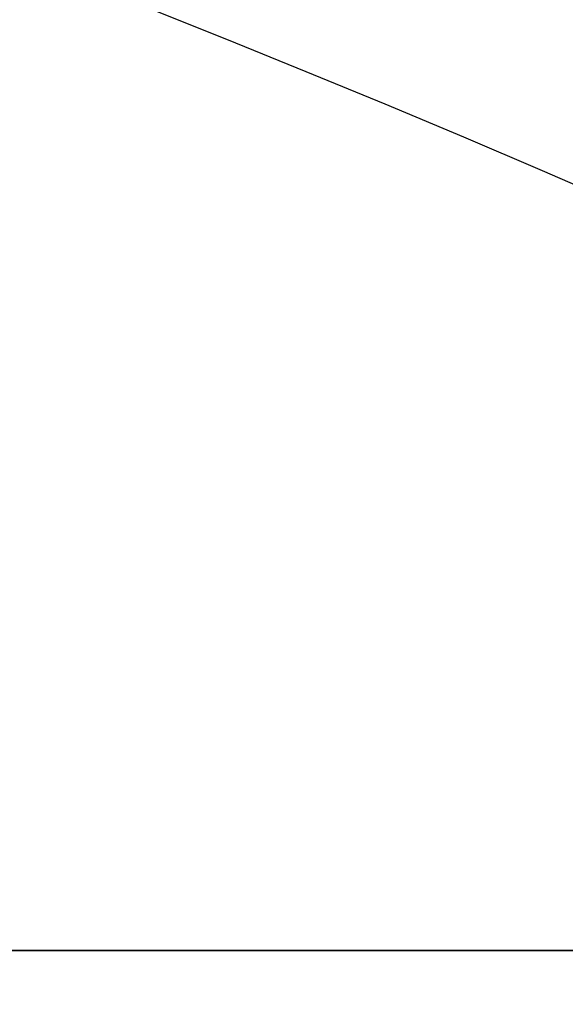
# Model space of a CAD drawing. Header units: millimetres. Extents: x 0 to 941, y -754 to 1172.
# Tile 35 of 105: x 310.87 to 314.57, y -0.37 to 6.3. Entities that reach past the tile are written whole.
import ezdxf

# ---------------------------------------------------------------- set-up
doc = ezdxf.new("R2010")
doc.units = ezdxf.units.MM
for name, color, linetype, true_color in [('ORTHO$20', 7, 'CONTINUOUS', 0xffffff), ('ORTHO$22', 7, 'CONTINUOUS', 0xffffff), ('ORTHO$25', 7, 'CONTINUOUS', 0xffffff)]:
    doc.layers.add(name, color=color, linetype=linetype, true_color=true_color)

msp = doc.modelspace()

# ---------------------------------------------------------------- linework, layer by layer
at = {"layer": 'ORTHO$20', "color": 7, "linetype": 'Continuous'}
for p, q in [((371.8953, 0, 1334.3079), (181.8953, 0, 1334.3079)), ((371.8953, 0, 1318.3079), (181.8953, 0, 1318.3079)), ((196.3953, 0, 1139.3077), (916.3953, 0, 1139.3077)), ((916.3933, 0, 1138.8077), (196.3973, 0, 1138.8077)), ((916.2953, 0, 1178.3077), (196.4953, 0, 1178.3077)), ((197.8953, 0, 36.8077), (914.8953, 0, 36.8077)), ((200.8954, 0, -191.6922), (911.8954, 0, -191.6922)), ((911.3954, 0, 33.8078), (201.3954, 0, 33.8078)), ((201.3954, 0, -177.1922), (911.3954, 0, -177.1922)), ((241.3953, 0, 1027.8077), (344.3953, 0, 1027.8077)), ((241.3953, 0, 1108.8077), (344.3953, 0, 1108.8077)), ((249.6114, 0, 986.0077), (336.1791, 0, 986.0077)), ((249.6114, 0, 1067.0077), (336.1791, 0, 1067.0077)), ((312.3953, 0, 1092.0077), (302.3953, 0, 1092.0077)), ((312.3953, 0, 1011.0077), (302.3953, 0, 1011.0077)), ((335.9671, 0, 1082.0077), (302.5953, 0, 1082.0077)), ((302.5953, 0, 1083.5077), (338.1928, 0, 1083.5077)), ((335.9671, 0, 1001.0077), (302.5953, 0, 1001.0077)), ((302.5953, 0, 1002.5077), (338.1928, 0, 1002.5077)), ((308.1778, 0, 1088.5077), (338.1928, 0, 1088.5077)), ((308.1778, 0, 1090.0077), (339.3953, 0, 1090.0077)), ((308.1778, 0, 1007.5077), (338.1928, 0, 1007.5077)), ((308.1778, 0, 1009.0077), (339.3953, 0, 1009.0077)), ((311.3953, 0, 1061.0577), (310.3953, 0, 1061.0577)), ((310.3953, 0, 1056.9577), (311.3953, 0, 1056.9577)), ((311.3953, 0, 980.0577), (310.3953, 0, 980.0577)), ((310.3953, 0, 975.9577), (311.3953, 0, 975.9577)), ((310.5722, 0, 1022.5077), (311.0772, 0, 1022.5077)), ((311.0772, 0, 1019.5077), (310.5722, 0, 1019.5077)), ((310.5722, 0, 1103.5077), (311.0772, 0, 1103.5077)), ((311.0772, 0, 1100.5077), (310.5722, 0, 1100.5077)), ((311.8954, 0, 879.6682), (310.8954, 0, 877.9361)), ((316.8597, 0, 987.5077), (310.9308, 0, 987.5077)), ((316.8597, 0, 1068.5077), (310.9308, 0, 1068.5077)), ((311.3288, 0, 1019.5077), (311.0771, 0, 1019.5077)), ((311.0771, 0, 1022.5077), (311.3288, 0, 1022.5077)), ((311.3288, 0, 1100.5077), (311.0771, 0, 1100.5077)), ((311.0771, 0, 1103.5077), (311.3288, 0, 1103.5077)), ((311.7222, 0, 1100.5077), (311.3288, 0, 1100.5077)), ((311.7222, 0, 1019.5077), (311.3288, 0, 1019.5077)), ((311.3288, 0, 1022.5077), (311.7222, 0, 1022.5077)), ((311.3288, 0, 1103.5077), (311.7222, 0, 1103.5077)), ((311.4453, 0, 1059.5077), (311.3953, 0, 1059.5577)), ((311.3953, 0, 1059.5577), (311.3953, 0, 1061.0577)), ((311.3953, 0, 1056.9577), (311.3953, 0, 1058.4577)), ((311.3953, 0, 1058.4577), (311.4453, 0, 1058.5077)), ((311.4453, 0, 978.5077), (311.3953, 0, 978.5577)), ((311.3953, 0, 978.5577), (311.3953, 0, 980.0577)), ((311.3953, 0, 977.4577), (311.4453, 0, 977.5077)), ((311.3953, 0, 975.9577), (311.3953, 0, 977.4577)), ((312.9453, 0, 1059.5077), (311.4453, 0, 1059.5077)), ((311.4453, 0, 1058.5077), (312.9453, 0, 1058.5077)), ((311.4453, 0, 977.5077), (312.9453, 0, 977.5077)), ((312.9453, 0, 978.5077), (311.4453, 0, 978.5077)), ((312.2453, 0, 1100.5077), (311.7222, 0, 1100.5077)), ((311.7222, 0, 1103.5077), (312.2453, 0, 1103.5077)), ((312.2453, 0, 1019.5077), (311.7222, 0, 1019.5077)), ((311.7222, 0, 1022.5077), (312.2453, 0, 1022.5077)), ((311.8954, 0, 879.789), (311.8954, 0, 879.6682)), ((312.2453, 0, 1100.5077), (312.3953, 0, 1100.5077)), ((312.2453, 0, 1103.5077), (312.3953, 0, 1103.5077)), ((312.2453, 0, 1019.5077), (312.3953, 0, 1019.5077)), ((312.2453, 0, 1022.5077), (312.3953, 0, 1022.5077)), ((312.3953, 0, 1090.0077), (312.3953, 0, 1092.0077)), ((312.3953, 0, 1009.0077), (312.3953, 0, 1011.0077)), ((312.6393, 0, 1070.5077), (315.1512, 0, 1070.5077)), ((312.6393, 0, 989.5077), (315.1512, 0, 989.5077)), ((314.918, 0, 1072.0077), (312.8725, 0, 1072.0077)), ((314.918, 0, 991.0077), (312.8725, 0, 991.0077)), ((312.8953, 0, 1103.0077), (312.8953, 0, 1101.0077)), ((312.8953, 0, 1022.0077), (312.8953, 0, 1020.0077)), ((312.8953, 0, 1079.6764), (312.8953, 0, 1074.5077)), ((312.8953, 0, 998.6764), (312.8953, 0, 993.5077)), ((312.9453, 0, 1059.0077), (312.9453, 0, 1059.5077)), ((312.9453, 0, 1058.5077), (312.9453, 0, 1059.0077)), ((312.9453, 0, 977.5077), (312.9453, 0, 978.0077)), ((312.9453, 0, 978.0077), (312.9453, 0, 978.5077)), ((313.0521, 0, 1088.5077), (313.0521, 0, 1083.5077)), ((313.0521, 0, 1007.5077), (313.0521, 0, 1002.5077)), ((313.6453, 0, 1077.2577), (313.6453, 0, 1079.9973)), ((313.6453, 0, 996.2577), (313.6453, 0, 998.9973)), ((314.1453, 0, 1077.2577), (314.1453, 0, 1079.9973)), ((314.1453, 0, 996.2577), (314.1453, 0, 998.9973))]:
    msp.add_line(p, q, dxfattribs=at)
at = {"layer": 'ORTHO$20', "color": 252, "linetype": 'Continuous'}
for p, q in [((916.3953, 0, 1141.8077), (196.3953, 0, 1141.8077)), ((196.4953, 0, 1175.8077), (916.2953, 0, 1175.8077)), ((914.8953, 0, 39.3077), (197.8953, 0, 39.3077)), ((197.8953, 0, 1136.3077), (914.8953, 0, 1136.3077)), ((911.8954, 0, -187.6922), (200.8954, 0, -187.6922)), ((201.3954, 0, 31.3078), (911.3954, 0, 31.3078)), ((911.3954, 0, -174.6922), (201.3954, 0, -174.6922)), ((906.3953, 0, 35.3077), (206.3953, 0, 35.3077)), ((310.5672, 0, 1103.0077), (311.5772, 0, 1103.0077)), ((311.5772, 0, 1101.0077), (310.5672, 0, 1101.0077)), ((311.5771, 0, 1103.0077), (311.7659, 0, 1103.0077)), ((311.7659, 0, 1020.0077), (311.5771, 0, 1020.0077)), ((311.5771, 0, 1022.0077), (311.7659, 0, 1022.0077)), ((311.7659, 0, 1101.0077), (311.5771, 0, 1101.0077)), ((311.7659, 0, 1103.0077), (311.7659, 0, 1101.0077)), ((312.2029, 0, 1101.0077), (311.7659, 0, 1101.0077)), ((311.7659, 0, 1022.0077), (312.2029, 0, 1022.0077)), ((311.7659, 0, 1022.0077), (311.7659, 0, 1020.0077)), ((312.2029, 0, 1020.0077), (311.7659, 0, 1020.0077)), ((311.7659, 0, 1103.0077), (312.2029, 0, 1103.0077)), ((312.2029, 0, 1103.0077), (312.5953, 0, 1103.0077)), ((312.2029, 0, 1022.0077), (312.5953, 0, 1022.0077)), ((312.2029, 0, 1020.0077), (312.2029, 0, 1022.0077)), ((312.5953, 0, 1020.0077), (312.2029, 0, 1020.0077)), ((312.2029, 0, 1101.0077), (312.2029, 0, 1103.0077)), ((312.5953, 0, 1101.0077), (312.2029, 0, 1101.0077)), ((312.5953, 0, 1101.0077), (312.8953, 0, 1101.0077)), ((312.5953, 0, 1020.0077), (312.5953, 0, 1022.0077)), ((312.5953, 0, 1020.0077), (312.8953, 0, 1020.0077)), ((312.8953, 0, 1022.0077), (312.5953, 0, 1022.0077)), ((312.5953, 0, 1101.0077), (312.5953, 0, 1103.0077)), ((312.8953, 0, 1103.0077), (312.5953, 0, 1103.0077)), ((314.8953, 0, 1059.0077), (312.9453, 0, 1059.0077)), ((314.8953, 0, 978.0077), (312.9453, 0, 978.0077))]:
    msp.add_line(p, q, dxfattribs=at)
at = {"layer": 'ORTHO$20', "color": 7, "linetype": 'Continuous', "extrusion": (0, 1, 0)}
for centre, radius, start, end in [((-307.3953, 1074.5077), 5.5, 212.57897, 327.42103), ((-307.3953, 993.5077), 5.5, 212.57897, 327.42103), ((-310.8953, 1059.0077), 5.6, 180, 0), ((-310.8953, 978.0077), 5.6, 180, 0), ((-310.8953, 1059.0077), 4, 180, 0), ((-310.8953, 978.0077), 4, 180, 0), ((-307.3953, 993.5077), 6.5, 219.0228, 238.41366), ((-307.3953, 1074.5077), 6.5, 219.0228, 238.41366), ((-311.8541, 1077.9992), 2.2623, 63.51536, 107.88215), ((-311.8541, 996.9992), 2.2623, 63.51536, 107.88215), ((-312.3953, 1101.0077), 0.5, 180, 270), ((-312.3953, 1103.0077), 0.5, 90, 180), ((-312.3953, 1020.0077), 0.5, 180, 270), ((-312.3953, 1022.0077), 0.5, 90, 180), ((-312.3953, 998.6764), 0.5, 107.88215, 180), ((-312.3953, 1079.6764), 0.5, 107.88215, 180), ((-313.8953, 1077.2577), 0.25, 180, 0), ((-313.8953, 996.2577), 0.25, 180, 0)]:
    msp.add_arc(centre, radius, start, end, dxfattribs=at)
at = {"layer": 'ORTHO$20', "color": 7, "linetype": 'Continuous', "extrusion": (0, -1, 0)}
for centre, radius, start, end in [((310.8953, 1059.0077), 5.6, 0, 180), ((310.8953, 978.0077), 5.6, 0, 180), ((310.8953, 1059.0077), 4, 0, 180), ((310.8953, 978.0077), 4, 0, 180), ((310.9308, 1068.7577), 0.25, 121.58634, 270), ((310.9308, 987.7577), 0.25, 121.58634, 270), ((312.8953, 1077.0077), 4, 94.78019, 120.83048), ((312.8953, 996.0077), 4, 94.78019, 120.83048), ((312.8725, 990.0077), 1, 90, 147.42103), ((307.3953, 1074.5077), 5.5, 327.42103, 360), ((307.3953, 993.5077), 5.5, 327.42103, 360), ((312.8725, 1071.0077), 1, 90, 147.42103), ((312.6393, 1070.2577), 0.25, 90, 140.9772), ((312.6393, 989.2577), 0.25, 90, 140.9772), ((312.6453, 1079.9973), 1, 0, 94.78019), ((312.6453, 998.9973), 1, 0, 94.78019), ((307.3953, 1074.5077), 6.5, 337.38014, 345.96535), ((307.3953, 993.5077), 6.5, 337.38014, 345.96535), ((313.8953, 1072.8829), 0.2, 14.03465, 165.96535), ((313.8953, 991.8829), 0.2, 14.03465, 165.96535), ((320.3953, 1074.5077), 6.5, 194.03465, 202.61986), ((320.3953, 993.5077), 6.5, 194.03465, 202.61986), ((315.1453, 1079.9973), 1, 85.21981, 180), ((315.1453, 998.9973), 1, 85.21981, 180)]:
    msp.add_arc(centre, radius, start, end, dxfattribs=at)
at = {"layer": 'ORTHO$20', "color": 252, "linetype": 'Continuous', "extrusion": (0, 1, 0)}
for centre, major_axis, ratio, start_param, end_param in [((311.3288, 0, 1022.0077), (0, 0, -0.5), 0.874132, 3.141589, 4.712389), ((311.3288, 0, 1020.0077), (0, 0, 0.5), 0.874132, 1.570796, 3.141596), ((311.3288, 0, 1101.0077), (0, 0, 0.5), 0.874132, 1.570796, 3.141596), ((311.3288, 0, 1103.0077), (0, 0, -0.5), 0.874132, 3.141589, 4.712389), ((311.7222, 0, 1101.0077), (0, 0, 0.5), 0.961538, 1.570796, 3.141596), ((311.7222, 0, 1103.0077), (0, 0, -0.5), 0.961538, 3.141589, 4.712389), ((311.7222, 0, 1022.0077), (0, 0, -0.5), 0.961538, 3.141589, 4.712389), ((311.7222, 0, 1020.0077), (0, 0, 0.5), 0.961538, 1.570796, 3.141596), ((312.2453, 0, 1101.0077), (0, 0, 0.5), 0.7, 1.570796, 3.141593), ((312.2453, 0, 1020.0077), (0, 0, 0.5), 0.7, 1.570796, 3.141593), ((312.2453, 0, 1022.0077), (0, 0, -0.5), 0.7, 3.141589, 4.712389), ((312.2453, 0, 1103.0077), (0, 0, -0.5), 0.7, 3.141589, 4.712389)]:
    msp.add_ellipse(centre, major_axis=major_axis, ratio=ratio, start_param=start_param, end_param=end_param, dxfattribs=at)
at = {"layer": 'ORTHO$20', "color": 7, "linetype": 'Continuous'}
for points in [[(312.8962, 0, 1082.035), (313.2841, 0, 1081.5005), (313.66, 0, 1080.9572), (314.0242, 0, 1080.4052)], [(312.9082, 0, 1082.052), (313.3005, 0, 1081.5058), (313.6802, 0, 1080.9515), (314.0463, 0, 1080.3903)]]:
    msp.add_open_spline(points, degree=3, dxfattribs=at)
at = {"layer": 'ORTHO$22', "color": 7, "linetype": 'Continuous', "extrusion": (0, 0, -1)}
msp.add_circle((-276.9018, -82.0275), 95, dxfattribs=at)
at = {"layer": 'ORTHO$25', "color": 7, "linetype": 'Continuous'}
for p, q in [((181.9018, 0, 1318.3078), (371.9018, 0, 1318.3078)), ((181.9018, 0, 1334.3078), (371.9018, 0, 1334.3078)), ((916.2953, 0, -177.1923), (196.4953, 0, -177.1923)), ((196.4953, 0, 995.8077), (916.2953, 0, 995.8077)), ((196.4953, 0, 1177.8077), (916.2953, 0, 1177.8077)), ((911.8954, 0, -191.6922), (200.8954, 0, -191.6922)), ((261.5225, 0, 997.8077), (335.1953, 0, 997.8077)), ((335.1953, 0, 1177.7963), (261.5446, 0, 1177.7963)), ((286.822, 0, 995.9118), (338.7391, 0, 995.9118)), ((311.8954, 0, 879.6682), (310.8954, 0, 877.9361)), ((311.8954, 0, 879.789), (311.8954, 0, 879.6682))]:
    msp.add_line(p, q, dxfattribs=at)
at = {"layer": 'ORTHO$25', "color": 252, "linetype": 'Continuous'}
for p, q in [((196.4953, 0, -174.6923), (916.2953, 0, -174.6923)), ((916.2953, 0, 993.3077), (196.4953, 0, 993.3077)), ((200.8954, 0, -187.6922), (911.8954, 0, -187.6922)), ((232.4518, 0, 1304.3078), (321.3518, 0, 1304.3078)), ((232.752, 0, 1300.8557), (321.0517, 0, 1300.8557)), ((238.5517, 0, 1267.76), (315.252, 0, 1267.76)), ((238.8518, 0, 1264.3078), (314.9518, 0, 1264.3078)), ((261.5447, 0, 999.6259), (335.1953, 0, 999.6259))]:
    msp.add_line(p, q, dxfattribs=at)

doc.saveas('drawing.dxf')
